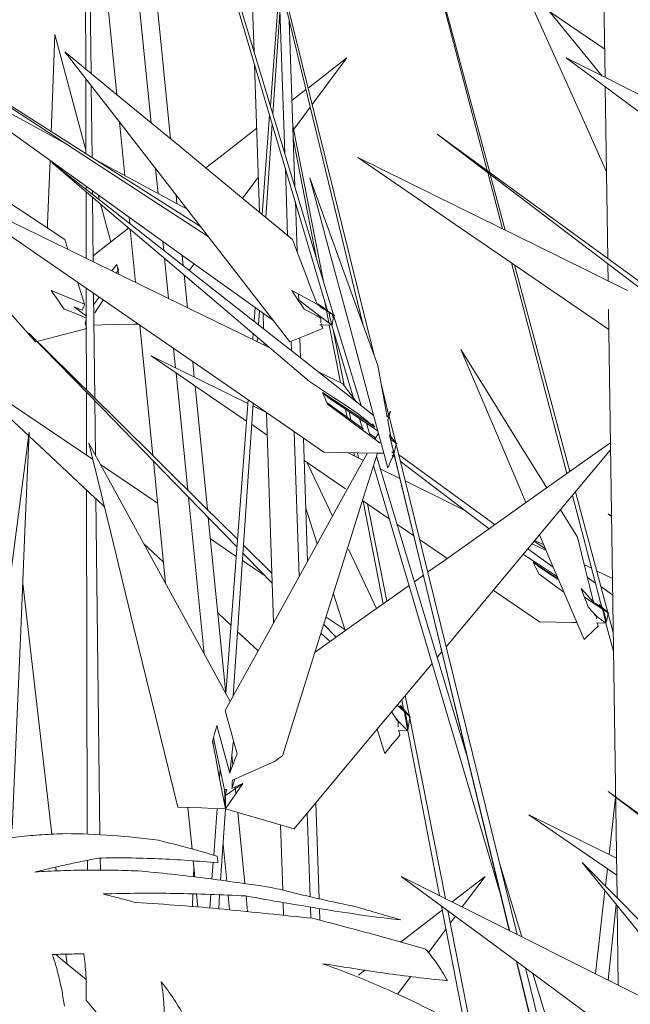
# Model space of a CAD drawing. Header units: millimetres. Extents: x -18075 to 21287, y -2450 to 10088.
# Tile 23 of 47: x -3971 to -3797, y 4900 to 5180. Entities that reach past the tile are written whole.
import ezdxf

# ---------------------------------------------------------------- set-up
doc = ezdxf.new("R2010")
doc.units = ezdxf.units.MM
doc.layers.add('I-FURN', color=30, linetype='Continuous', lineweight=18)

# ---------------------------------------------------------------- blocks, each defined once
blk = doc.blocks.new('Furniture_Interior-Artwork-Decoration_Gotessons_Bambu - Default-470366-East')
at = {"layer": 'I-FURN'}
for p, q in [((-3804.51, 5163.75), (-3806.33, 5289.18)), ((-3952.72, 5251.39), (-3943.5, 5158.89)), ((-3952.33, 5166.18), (-3952.49, 5249.08)), ((-3933.75, 5150.85), (-3943.13, 5244.81)), ((-3927.02, 5244.23), (-3883.49, 5097.29)), ((-3881.79, 5096.17), (-3926.54, 5244.22)), ((-3951.73, 5241.46), (-3950.84, 5164.95)), ((-3909.8, 5243.68), (-3873.5, 5093.52)), ((-3870.29, 5084.66), (-3909.6, 5243.78)), ((-3928.22, 5146.28), (-3937.67, 5241.07)), ((-3904.4, 5170.98), (-3906.4, 5229.61)), ((-3853.28, 5195.28), (-3838.06, 5137.25)), ((-3837.36, 5136.74), (-3853.1, 5195.47)), ((-3897.11, 5191.19), (-3899.79, 5155.73)), ((-3896.65, 5189.27), (-3899.09, 5153.41)), ((-3897.06, 5183.17), (-3895.67, 5142.09)), ((-3892.83, 5132.69), (-3894.44, 5180.12)), ((-3878.07, 5169.32), (-3889.08, 5160.73)), ((-3887.92, 5156.03), (-3878.07, 5169.32)), ((-3902.85, 5125.35), (-3904.28, 5167.48)), ((-3952.28, 5142.04), (-3952.32, 5163.41)), ((-3950.8, 5161.44), (-3950.56, 5140.94)), ((-3889.65, 5160.29), (-3893.66, 5157.16)), ((-3803.76, 5112.15), (-3804.47, 5161.1)), ((-3900, 5153.01), (-3902.14, 5124.76)), ((-3942.71, 5151.01), (-3941.2, 5135.85)), ((-3899.28, 5150.59), (-3901.1, 5123.9)), ((-3884.64, 5105.61), (-3893.42, 5150.08)), ((-3893.29, 5146.41), (-3886.77, 5112.64)), ((-3931.75, 5130.74), (-3932.45, 5137.78)), ((-3895.53, 5137.92), (-3894.88, 5118.77)), ((-3837.91, 5136.68), (-3833.7, 5120.62)), ((-3832.94, 5120.25), (-3837.2, 5136.14)), ((-3952.26, 5131.87), (-3952.27, 5132.8)), ((-3952.22, 5112.24), (-3952.26, 5131.25)), ((-3950.45, 5131.5), (-3950.44, 5130.43)), ((-3950.43, 5129.69), (-3950.21, 5111.26)), ((-3948.54, 5129.27), (-3948.83, 5130.33)), ((-3926.38, 5127.83), (-3926.62, 5130.26)), ((-3945.21, 5116.92), (-3948.13, 5127.74)), ((-3892.2, 5114.23), (-3892.68, 5128.41)), ((-3940.02, 5124.01), (-3939.83, 5122.09)), ((-3940.1, 5120.91), (-3950.15, 5113.07)), ((-3939.67, 5120.55), (-3938.16, 5105.38)), ((-3958.32, 5117.62), (-3957.45, 5114.8)), ((-3930.12, 5114.47), (-3930.39, 5117.09)), ((-3950.15, 5113.07), (-3950.22, 5112.33)), ((-3924.61, 5110.13), (-3924.91, 5113.16)), ((-3944.94, 5108.69), (-3943.49, 5110.53)), ((-3928.76, 5100.79), (-3929.9, 5112.25)), ((-3922.92, 5108.8), (-3921.5, 5110.71)), ((-3831.17, 5110.97), (-3815.42, 5050.93)), ((-3814.54, 5051.56), (-3830.3, 5110.38)), ((-3803.67, 5105.8), (-3803.74, 5110.71)), ((-3943.67, 5108.07), (-3943.06, 5108.93)), ((-3923.42, 5098.18), (-3924.35, 5107.53)), ((-3966.65, 5088.48), (-3980.04, 5103.64)), ((-3952.67, 5099.18), (-3962.21, 5103.07)), ((-3952.19, 5096.17), (-3952.21, 5103.73)), ((-3950.11, 5102.28), (-3949.76, 5072.41)), ((-3886.47, 5099.18), (-3893.67, 5103.07)), ((-3891.73, 5100.38), (-3891.79, 5102.05)), ((-3947.44, 5100.22), (-3949.72, 5096.71)), ((-3904.14, 5098.24), (-3904.44, 5094.28)), ((-3883.49, 5097.35), (-3886.27, 5099.27)), ((-3884.39, 5100.32), (-3883.14, 5093.85)), ((-3952.15, 5074.78), (-3952.19, 5095.8)), ((-3902.91, 5097.36), (-3903.18, 5093.29)), ((-3901.72, 5092.14), (-3901.88, 5096.62)), ((-3881.8, 5096.18), (-3883.49, 5097.29)), ((-3882.31, 5096.52), (-3881.86, 5095.01)), ((-3873.98, 5070.33), (-3881.68, 5095.8)), ((-3801.12, 4930.12), (-3803.55, 5097.78)), ((-3936.94, 5093.2), (-3933.24, 5056.07)), ((-3882.28, 5093.2), (-3885.68, 5093.28)), ((-3883.01, 5093.22), (-3879.86, 5076.91)), ((-3882.28, 5093.2), (-3876.14, 5072.47)), ((-3904.7, 5090.83), (-3904.83, 5089.1)), ((-3878.82, 5076.14), (-3882.03, 5092.38)), ((-3903.42, 5089.74), (-3903.51, 5088.46)), ((-3901.57, 5087.51), (-3901.59, 5088.18)), ((-3893.85, 5088.63), (-3893.76, 5085.81)), ((-3891.17, 5083.84), (-3891.36, 5089.64)), ((-3906.59, 5065.91), (-3933.7, 5084.5)), ((-3933.7, 5084.5), (-3906.21, 5070.93)), ((-3926.8, 5081.09), (-3927.34, 5086.57)), ((-3921.45, 5078.45), (-3921.89, 5082.81)), ((-3923.32, 5046.25), (-3926.65, 5079.66)), ((-3886.27, 5080.04), (-3879.12, 5076.55)), ((-3917.68, 5040.68), (-3921.2, 5075.93)), ((-3866.12, 5067.75), (-3868.28, 5076.49)), ((-3952.12, 5056.19), (-3952.15, 5074.13)), ((-3870.06, 5064.15), (-3884.92, 5074.01)), ((-3949.75, 5071.66), (-3949.57, 5056.05)), ((-3906.13, 5071.93), (-3912.45, 4988.29)), ((-3904.7, 5070.95), (-3910.37, 4987.63)), ((-3904.75, 5070.21), (-3900.92, 5068.32)), ((-3883.74, 5071.23), (-3873.35, 5063.66)), ((-3898.88, 5008.43), (-3900.92, 5068.33)), ((-3878.39, 5069.29), (-3877.95, 5067.01)), ((-3876.87, 5066.22), (-3877.35, 5068.65)), ((-3870.68, 5067.74), (-3870.44, 5067.44)), ((-3866.53, 5067.01), (-3865.57, 5068.73)), ((-3865.57, 5068.73), (-3866.35, 5066.27)), ((-3900.7, 5061.87), (-3905.11, 5064.9)), ((-3874.39, 5066.58), (-3873.4, 5063.21)), ((-3871.37, 5061.71), (-3872.45, 5065.26)), ((-3870.75, 5065.1), (-3870.06, 5064.15)), ((-3865.38, 5060.93), (-3866.34, 5066.12)), ((-3864.12, 5059.65), (-3866.01, 5067.33)), ((-3892.98, 5062.85), (-3891.58, 5021.66)), ((-3871.57, 5062.36), (-3869.8, 5061.07)), ((-3870.01, 5060.7), (-3869.03, 5062.47)), ((-3865.89, 5061.94), (-3865.38, 5060.93)), ((-3865.87, 5061.94), (-3865.59, 5060.78)), ((-3889.2, 5025.96), (-3890.39, 5061.07)), ((-3865.63, 5060.78), (-3831.83, 4920.82)), ((-3864.14, 5059.66), (-3865.59, 5060.78)), ((-3865.59, 5060.78), (-3865.56, 5060.62)), ((-3864.06, 5059.61), (-3864.14, 5059.66)), ((-3829.54, 4919.67), (-3864.03, 5059.29)), ((-3875.99, 5056.89), (-3875.81, 5055.92)), ((-3874.73, 5055.39), (-3875.02, 5056.87)), ((-3865.24, 5057.16), (-3864.6, 5056.68)), ((-3864.38, 5055.64), (-3865.11, 5056.2)), ((-3864.6, 5056.68), (-3831.75, 4920.78)), ((-3933.09, 5054.52), (-3929.6, 5019.6)), ((-3878.45, 5046.62), (-3890.18, 5054.65)), ((-3843.93, 4970.93), (-3869.6, 5055.86)), ((-3870.43, 5053.21), (-3834.54, 4932.04)), ((-3868.54, 5052.34), (-3862.91, 5049.56)), ((-3951.9, 4948.27), (-3952.1, 5046.27)), ((-3803.76, 5011.34), (-3812.97, 5045.71)), ((-3949.43, 5044.03), (-3948.31, 4948.08)), ((-3947.09, 5041.57), (-3949.42, 5043.76)), ((-3918.67, 4999.64), (-3923.12, 5044.27)), ((-3865.94, 5038.04), (-3873.55, 5043.26)), ((-3873.33, 5043.1), (-3867.68, 5013.86)), ((-3866.67, 5014.57), (-3872.14, 5042.29)), ((-3813.79, 5044.73), (-3805.33, 5012.47)), ((-3886.44, 5030.96), (-3889.72, 5041.12)), ((-3817.2, 5040.64), (-3812.33, 5032.8)), ((-3802.7, 5038.75), (-3803.65, 5039.47)), ((-3803.65, 5039.47), (-3802.7, 5038.78)), ((-3912.46, 4988.3), (-3917.46, 5038.44)), ((-3858.98, 5033.26), (-3863.77, 5036.55)), ((-3916.85, 5032.34), (-3909.5, 5027.37)), ((-3825.27, 5030.98), (-3821.24, 5028.99)), ((-3821.47, 5029.53), (-3824.66, 5031.72)), ((-3824.48, 5031.93), (-3821.96, 5030.68)), ((-3907.46, 5030.56), (-3899.36, 5022.55)), ((-3877.59, 5029.38), (-3869.58, 5012.51)), ((-3826.49, 5029.52), (-3819.25, 5024.25)), ((-3817.84, 5020.97), (-3824.99, 5025.7)), ((-3810.4, 5024.98), (-3808.33, 5023.96)), ((-3806.96, 5023.28), (-3802.44, 5021.05)), ((-3858.81, 5020.15), (-3856.25, 5021.97)), ((-3807.24, 5019.77), (-3809.5, 5021.33)), ((-3961.96, 4948.21), (-3970.27, 5019.65)), ((-3823.2, 5008.74), (-3836.33, 5017.73)), ((-3807.78, 5014.35), (-3811.32, 5018.24)), ((-3802.37, 5016.44), (-3805.75, 5018.75)), ((-3878.46, 5006.21), (-3881.85, 5016.74)), ((-3803.78, 5011.35), (-3805.33, 5012.47)), ((-3805.02, 5012.24), (-3804.14, 5008.9)), ((-3910.99, 5007.71), (-3914.75, 5011.24)), ((-3883.94, 5010.08), (-3878.53, 5006.41)), ((-3807.59, 5010.82), (-3804.26, 5008.37)), ((-3802.25, 5005.68), (-3803.67, 5010.98)), ((-3884.61, 5007.95), (-3881.02, 5004.4)), ((-3804.26, 5008.37), (-3806.99, 5008.43)), ((-3804.26, 5008.37), (-3802.14, 5000.3)), ((-3882.8, 5003.13), (-3885.38, 5005.47)), ((-3850.99, 5000.18), (-3852.3, 4998.61)), ((-3862.39, 4986.51), (-3861.77, 4983.29)), ((-3860.2, 4981.75), (-3861.38, 4987.73)), ((-3861.65, 4983.07), (-3863.7, 4984.95)), ((-3860.22, 4981.77), (-3861.77, 4983.29)), ((-3864.08, 4981.09), (-3860.69, 4977.69)), ((-3861.42, 4982.95), (-3860.57, 4978.58)), ((-3849.97, 4929.92), (-3860.1, 4981.25)), ((-3911.36, 4965.66), (-3915.05, 4979.15)), ((-3867.18, 4971.24), (-3869.4, 4978.12)), ((-3860.69, 4977.69), (-3863.46, 4977.76)), ((-3860.69, 4977.69), (-3851.62, 4930.75)), ((-3916.07, 4973.55), (-3916.21, 4974.93)), ((-3910.44, 4968.08), (-3910.73, 4970.96)), ((-3914.09, 4966.66), (-3914.27, 4964.26)), ((-3910.74, 4961.26), (-3909.89, 4963.95)), ((-3912.18, 4961.05), (-3912.86, 4960.83)), ((-3912.56, 4959.53), (-3912.18, 4961.05)), ((-3912.52, 4959.52), (-3912.42, 4960.97)), ((-3907.64, 4962.64), (-3910.74, 4961.26)), ((-3909.61, 4959.76), (-3909.8, 4961.68)), ((-3912.67, 4957.35), (-3912.55, 4959.01)), ((-3912.55, 4959.45), (-3912.56, 4959.53)), ((-3803.38, 4942.46), (-3801.54, 4958.69)), ((-3923.24, 4955.84), (-3922.06, 4943.99)), ((-3914.93, 4955.54), (-3915.93, 4942.29)), ((-3912.56, 4955.45), (-3913.95, 4935.11)), ((-3885.94, 4929.85), (-3886.86, 4957.2)), ((-3907.06, 4934.17), (-3909.08, 4954.44)), ((-3889.29, 4954.3), (-3888.48, 4930.43)), ((-3801.21, 4936.59), (-3826.21, 4953.73)), ((-3826.21, 4953.73), (-3801.29, 4941.42)), ((-3896.29, 4932.3), (-3896.93, 4950.91)), ((-3912.21, 4934.88), (-3913.25, 4945.33)), ((-3948.23, 4941.42), (-3948.19, 4938)), ((-3960.75, 4937.78), (-3960.87, 4938.87)), ((-3951.88, 4938.02), (-3951.89, 4940.8)), ((-3921.73, 4940.71), (-3921.27, 4936.06)), ((-3921.65, 4936.11), (-3921.54, 4938.81)), ((-3916.09, 4940.18), (-3916.45, 4935.45)), ((-3828.24, 4919.01), (-3834.5, 4939.73)), ((-3804.4, 4933.44), (-3803.84, 4938.39)), ((-3838.69, 4936.23), (-3848.02, 4928.95)), ((-3845.15, 4927.51), (-3838.69, 4936.23)), ((-3921.97, 4927.63), (-3921.83, 4931.23)), ((-3920.79, 4931.2), (-3920.42, 4927.49)), ((-3916.78, 4931.09), (-3917.07, 4927.2)), ((-3914.23, 4930.97), (-3914.5, 4926.98)), ((-3911.39, 4926.69), (-3911.81, 4930.86)), ((-3906.26, 4926.17), (-3906.71, 4930.68)), ((-3807.23, 4908.46), (-3804.54, 4932.18)), ((-3896.05, 4925.14), (-3896.17, 4928.79)), ((-3888.38, 4927.48), (-3888.27, 4924.35)), ((-3851.04, 4927.75), (-3844.32, 4892.96)), ((-3801.33, 4928.23), (-3803.59, 4906.64)), ((-3800.76, 4905.22), (-3801.09, 4927.93)), ((-3885.73, 4923.76), (-3885.84, 4927.06)), ((-3842.47, 4891.97), (-3849.28, 4926.45)), ((-3848.58, 4922.88), (-3847.12, 4924.86)), ((-3957.67, 4911.34), (-3957.99, 4914.06)), ((-3829.7, 4912), (-3813.22, 4843.78)), ((-3829.61, 4911.93), (-3809.62, 4829.19)), ((-3872.93, 4909.5), (-3874.73, 4908.1)), ((-3863.57, 4902.64), (-3859.84, 4907.69)), ((-3810.21, 4841.38), (-3827.19, 4910.15)), ((-3815.81, 4877.9), (-3825.09, 4908.59))]:
    blk.add_line(p, q, dxfattribs=at)
at = {"layer": 'I-FURN', "flags": 128}
for points in [[(-3804.62, 5171.83), (-3819.64, 5182.12), (-3847.27, 5201.07), (-3855.71, 5206.86)], [(-3826.53, 5186.85), (-3820.43, 5173.25), (-3811.16, 5152.6), (-3804.12, 5136.89)], [(-3805.34, 5164.17), (-3807.8, 5167.17), (-3818.74, 5180.53), (-3820.57, 5182.76)], [(-3919.65, 5121.28), (-3932.21, 5129.27), (-3956.71, 5144.85), (-3981.2, 5160.43), (-4005.7, 5176.02)], [(-4005.7, 5176.02), (-3978.2, 5158.08), (-3950.7, 5140.14), (-3923.21, 5122.2), (-3917.46, 5118.45)], [(-3961.16, 5176.02), (-3961.84, 5158.08), (-3962.21, 5148.24)], [(-3952.29, 5143.14), (-3952.75, 5144.85), (-3956.95, 5160.43), (-3961.16, 5176.02)], [(-3898.84, 5094.44), (-3924, 5112.5), (-3950.38, 5131.44), (-3976.75, 5150.38), (-4003.13, 5169.32)], [(-4003.13, 5169.32), (-3977.11, 5155.26), (-3958.27, 5145.08)], [(-3894.22, 5088.48), (-3910.24, 5109.13), (-3926.25, 5129.79), (-3942.26, 5150.44), (-3958.28, 5171.09)], [(-3958.28, 5171.09), (-3942.08, 5157.72), (-3925.88, 5144.36), (-3909.69, 5130.99), (-3893.49, 5117.62)], [(-3712.99, 5093.56), (-3738.65, 5112.5), (-3764.3, 5131.44), (-3789.96, 5150.38), (-3815.61, 5169.32)], [(-3815.61, 5169.32), (-3787.6, 5155.26), (-3759.59, 5141.2), (-3731.58, 5127.13), (-3718.27, 5120.45)], [(-3893.19, 5148.92), (-3892.11, 5150.38), (-3888.45, 5155.32)], [(-3903.67, 5149.35), (-3914.11, 5141.2), (-3918.19, 5138.01)], [(-3770.33, 5085.31), (-3790.83, 5100.89), (-3811.33, 5116.48), (-3831.83, 5132.06), (-3852.33, 5147.64)], [(-3852.33, 5147.64), (-3827.7, 5129.7), (-3803.08, 5111.76), (-3778.45, 5093.82), (-3757.28, 5078.4)], [(-3950.21, 5140.72), (-3925.08, 5127.13), (-3923.55, 5126.31)], [(-3803.47, 5091.98), (-3819.64, 5103.07), (-3847.27, 5122.01), (-3874.89, 5140.95)], [(-3874.89, 5140.95), (-3846.39, 5126.89), (-3817.9, 5112.82), (-3798.16, 5103.08)], [(-3962.51, 5140.14), (-3963.19, 5122.2), (-3963.24, 5120.86)], [(-3888.63, 5077.17), (-3906.97, 5092.75), (-3925.3, 5108.33), (-3943.64, 5123.92), (-3961.97, 5139.5)], [(-3961.97, 5139.5), (-3939.15, 5121.56), (-3916.33, 5103.62), (-3893.51, 5085.68), (-3870.68, 5067.74)], [(-3907.7, 5129.35), (-3906.14, 5131.44), (-3903.2, 5135.42)], [(-3869.22, 5081.68), (-3874.06, 5095.05), (-3878.9, 5108.41), (-3883.74, 5121.78), (-3888.58, 5135.15)], [(-3888.58, 5135.15), (-3883.02, 5114.49), (-3877.47, 5093.84), (-3871.91, 5073.19), (-3866.36, 5052.54)], [(-3884.56, 5057.05), (-3912.01, 5075.99), (-3939.45, 5094.93), (-3966.9, 5113.87), (-3994.35, 5132.81)], [(-3994.35, 5132.81), (-3965.54, 5118.74), (-3936.74, 5104.68), (-3907.93, 5090.62), (-3899.76, 5086.63)], [(-3983.6, 5134.25), (-3978.65, 5130.99), (-3958.32, 5117.62)], [(-3893.49, 5117.62), (-3891.74, 5113.01), (-3889.98, 5108.4), (-3888.23, 5103.79), (-3886.47, 5099.18)], [(-3943.49, 5110.53), (-3943.33, 5109.71), (-3943.18, 5108.88), (-3943.03, 5108.06)], [(-3943.06, 5108.93), (-3943.16, 5109.33), (-3943.27, 5109.73), (-3943.38, 5110.13), (-3943.49, 5110.53)], [(-3954.56, 5105.35), (-3954.08, 5103.79), (-3952.67, 5099.18)], [(-3962.21, 5103.07), (-3961.27, 5101.75), (-3960.33, 5100.44), (-3959.39, 5099.13), (-3958.45, 5097.81)], [(-3950.06, 5099.08), (-3949.35, 5100.08), (-3948.55, 5101.21)], [(-3893.67, 5103.07), (-3892.8, 5101.75), (-3891.93, 5100.44), (-3891.06, 5099.13), (-3890.19, 5097.81)], [(-3953.31, 5097.45), (-3953.92, 5097.7), (-3954.54, 5097.95), (-3955.16, 5098.2), (-3955.77, 5098.45)], [(-3955.77, 5098.45), (-3954.9, 5097.83), (-3954.03, 5097.2), (-3953.16, 5096.58), (-3952.28, 5095.96)], [(-3952.67, 5099.18), (-3952.83, 5098.75), (-3952.99, 5098.31), (-3953.15, 5097.88), (-3953.31, 5097.45)], [(-3891.51, 5100.22), (-3886.9, 5096.71), (-3882.28, 5093.2)], [(-3886.47, 5099.18), (-3885.83, 5098.75), (-3885.18, 5098.31), (-3884.54, 5097.88), (-3883.9, 5097.45)], [(-3883.9, 5097.45), (-3884.36, 5097.7), (-3884.83, 5097.95), (-3885.29, 5098.2), (-3885.75, 5098.45)], [(-3885.75, 5098.45), (-3884.68, 5097.83), (-3883.61, 5097.2), (-3882.54, 5096.58), (-3881.47, 5095.96)], [(-3958.45, 5097.81), (-3956.86, 5097.17), (-3955.27, 5096.52), (-3953.68, 5095.87), (-3952.14, 5095.24)], [(-3952.28, 5095.96), (-3952.25, 5096.01), (-3952.22, 5096.07), (-3952.19, 5096.12), (-3952.16, 5096.18)], [(-3952.16, 5096.18), (-3952.17, 5096.09), (-3952.17, 5095.99), (-3952.18, 5095.9), (-3952.19, 5095.8)], [(-3890.19, 5097.81), (-3889, 5097.17), (-3887.8, 5096.52), (-3886.6, 5095.87), (-3885.41, 5095.22)], [(-3882.28, 5093.2), (-3882.5, 5094.18), (-3882.73, 5095.16), (-3882.95, 5096.15), (-3883.16, 5097.07)], [(-3881.68, 5095.8), (-3881.83, 5095.15), (-3881.98, 5094.5), (-3882.13, 5093.85), (-3882.28, 5093.2)], [(-3881.47, 5095.96), (-3881.55, 5096.01), (-3881.63, 5096.07), (-3881.72, 5096.12), (-3881.8, 5096.18)], [(-3881.8, 5096.18), (-3881.77, 5096.09), (-3881.74, 5095.99), (-3881.71, 5095.9), (-3881.68, 5095.8)], [(-3952.2, 5094.82), (-3952.31, 5094.42), (-3952.42, 5094.02), (-3952.52, 5093.61)], [(-3952.52, 5093.61), (-3952.39, 5093.28), (-3952.26, 5092.95), (-3952.13, 5092.61)], [(-3950, 5093.24), (-3947.56, 5093.29), (-3943.11, 5093.38), (-3938.66, 5093.47), (-3937.38, 5093.5)], [(-3885.41, 5095.22), (-3885.41, 5094.82), (-3885.42, 5094.42), (-3885.42, 5094.02)], [(-3885.42, 5093.61), (-3885.28, 5093.28), (-3885.13, 5092.95), (-3884.99, 5092.61), (-3884.84, 5092.28)], [(-3909.3, 5030.04), (-3927.08, 5048.34), (-3947.8, 5069.65), (-3968.51, 5090.97)], [(-3968.51, 5090.97), (-3943.71, 5066.43), (-3918.91, 5041.89), (-3909.13, 5032.22)], [(-3952.07, 5092.26), (-3955.67, 5091.33), (-3959.33, 5090.38), (-3962.99, 5089.43), (-3966.65, 5088.48)], [(-3884.84, 5092.28), (-3887.19, 5091.33), (-3889.53, 5090.38), (-3891.88, 5089.43), (-3894.22, 5088.48)], [(-3827.05, 5042.68), (-3828.02, 5044.96), (-3836.79, 5065.61), (-3845.56, 5086.26)], [(-3845.56, 5086.26), (-3837.25, 5072.9), (-3828.94, 5059.53), (-3821.09, 5046.9)], [(-3866.51, 5067.03), (-3867.3, 5071.31), (-3868.26, 5076.49), (-3869.22, 5081.68)], [(-3875.04, 5068.14), (-3878.44, 5070.4), (-3881.83, 5072.66), (-3885.23, 5074.91), (-3888.63, 5077.17)], [(-3879.12, 5076.55), (-3876.86, 5073.45), (-3875.39, 5071.44)], [(-3884.92, 5074.01), (-3884.57, 5073.19), (-3884.22, 5072.37), (-3883.87, 5071.55), (-3883.52, 5070.72)], [(-3883.04, 5072.42), (-3883.51, 5072.82), (-3883.98, 5073.22), (-3884.45, 5073.61)], [(-3976.44, 5072.64), (-3961.55, 5062.58), (-3950.38, 5055.02)], [(-3883.52, 5070.72), (-3878.79, 5067.21), (-3874.06, 5063.7), (-3869.33, 5060.19), (-3868.54, 5059.61)], [(-3869.19, 5063.06), (-3869.93, 5063.57), (-3874.3, 5066.52), (-3878.67, 5069.47), (-3883.04, 5072.42)], [(-3949.66, 5043.98), (-3962.37, 5055.91), (-3975.97, 5068.66)], [(-3870.06, 5064.15), (-3871.3, 5065.15), (-3872.55, 5066.15), (-3873.79, 5067.15), (-3875.04, 5068.14)], [(-3978.04, 4989.64), (-3975.64, 5007.92), (-3973.24, 5026.2), (-3970.84, 5044.49), (-3968.43, 5062.77)], [(-3968.43, 5062.77), (-3969.64, 5034.52), (-3970.84, 5006.28), (-3972.05, 4978.03), (-3973.25, 4949.79)], [(-3864.6, 5056.68), (-3864.92, 5058), (-3865.24, 5059.31), (-3865.56, 5060.62), (-3865.89, 5061.94)], [(-3865.89, 5061.94), (-3865.37, 5061.31), (-3864.85, 5060.69), (-3864.34, 5060.06), (-3863.82, 5059.44)], [(-3926.13, 4955.95), (-3932.47, 4981.86), (-3938.81, 5007.76), (-3945.15, 5033.67), (-3951.5, 5059.57)], [(-3951.5, 5059.57), (-3940.96, 5040.34), (-3930.42, 5021.1), (-3919.89, 5001.86), (-3911.24, 4986.07)], [(-3864.6, 5056.68), (-3864.84, 5057.67), (-3865.08, 5058.65), (-3865.32, 5059.63), (-3865.56, 5060.62)], [(-3864.03, 5059.29), (-3864.17, 5058.64), (-3864.31, 5057.99), (-3864.46, 5057.33), (-3864.6, 5056.68)], [(-3864.14, 5059.66), (-3864.11, 5059.57), (-3864.09, 5059.48), (-3864.06, 5059.38), (-3864.03, 5059.29)], [(-3863.82, 5059.44), (-3863.9, 5059.5), (-3863.98, 5059.55), (-3864.06, 5059.61)], [(-3855.02, 5022.84), (-3850.27, 5026.2), (-3824.5, 5044.49), (-3803.19, 5059.61)], [(-3912.67, 4983.47), (-3900.9, 5004.78), (-3889.12, 5026.1), (-3877.35, 5047.41), (-3872.15, 5056.82)], [(-3869.32, 5056.77), (-3873.26, 5044.19), (-3880.94, 5019.65), (-3888.63, 4995.11), (-3896.31, 4970.58)], [(-3867.48, 5056.73), (-3869.59, 5056.77), (-3874.58, 5056.86), (-3879.57, 5056.96), (-3884.56, 5057.05)], [(-3877.83, 5056.92), (-3876.71, 5056.37), (-3873.32, 5054.7)], [(-3866.36, 5052.54), (-3865.92, 5053.58), (-3865.48, 5054.61), (-3865.04, 5055.65), (-3864.6, 5056.68)], [(-3863.3, 5056.34), (-3861.89, 5055.31), (-3837.26, 5037.37), (-3835.92, 5036.39)], [(-3802.97, 5057.69), (-3822.31, 5034.52), (-3845.89, 5006.28), (-3849.78, 5001.62)], [(-3948.19, 5053.54), (-3933.11, 5043.34), (-3931.89, 5042.51)], [(-3889.3, 5054.05), (-3886.27, 5047.66), (-3882.08, 5038.84)], [(-3837.54, 5035.24), (-3849.64, 5044.44), (-3862.84, 5054.47)], [(-3861.45, 5048.84), (-3848.21, 5042.31), (-3844.28, 5040.37)], [(-3930.22, 5025.75), (-3934.75, 5030), (-3935.88, 5031.06)], [(-3849.49, 5026.76), (-3850.83, 5027.68), (-3857.32, 5032.13)], [(-3810.48, 5003.66), (-3819.25, 5024.31), (-3823.16, 5033.51)], [(-3812.33, 5032.8), (-3811.19, 5028.19), (-3810.05, 5023.57), (-3808.92, 5018.96), (-3807.78, 5014.35)], [(-3899.26, 5019.72), (-3906.36, 5027.02), (-3907.62, 5028.31)], [(-3907.76, 5026.19), (-3904.67, 5024.1), (-3901.31, 5021.83)], [(-3818.08, 5021.55), (-3818.9, 5022.09), (-3822.32, 5024.35), (-3825.73, 5026.6), (-3827.79, 5027.96)], [(-3824.99, 5025.7), (-3824.59, 5024.88), (-3824.19, 5024.06), (-3823.79, 5023.24), (-3823.39, 5022.41)], [(-3822.89, 5024.11), (-3823.42, 5024.51), (-3823.94, 5024.91), (-3824.47, 5025.3)], [(-3817.69, 5020.64), (-3818.47, 5021.16), (-3822.89, 5024.11)], [(-3823.39, 5022.41), (-3818.61, 5018.9), (-3816.21, 5017.15)], [(-3887.06, 5000.11), (-3876.05, 5007.92), (-3860.32, 5019.08)], [(-3811.32, 5018.24), (-3810.83, 5016.93), (-3810.34, 5015.62), (-3809.85, 5014.3), (-3809.36, 5012.99)], [(-3805.22, 5012.31), (-3809.64, 5015.26), (-3810.4, 5015.77)], [(-3807.78, 5014.35), (-3807.16, 5013.92), (-3806.54, 5013.49), (-3805.92, 5013.06), (-3805.3, 5012.62)], [(-3809.36, 5012.99), (-3808.77, 5012.34), (-3808.18, 5011.69), (-3807.6, 5011.05), (-3807.01, 5010.4)], [(-3805.3, 5012.62), (-3805.53, 5012.87), (-3805.76, 5013.13), (-3805.99, 5013.38), (-3806.22, 5013.63)], [(-3806.22, 5013.63), (-3805.53, 5013), (-3804.84, 5012.38), (-3804.14, 5011.75)], [(-3804.26, 5008.37), (-3804.5, 5009.36), (-3804.74, 5010.34), (-3804.98, 5011.32), (-3805.22, 5012.31)], [(-3803.45, 5011.13), (-3803.54, 5011.19), (-3803.62, 5011.24), (-3803.7, 5011.3), (-3803.78, 5011.35)], [(-3803.78, 5011.35), (-3803.75, 5011.26), (-3803.72, 5011.17), (-3803.7, 5011.07), (-3803.67, 5010.98)], [(-3812.55, 5008.53), (-3813.73, 5008.55), (-3818.47, 5008.65), (-3823.2, 5008.74)], [(-3807.01, 5010.4), (-3806.98, 5010), (-3806.95, 5009.59)], [(-3803.67, 5010.98), (-3803.81, 5010.33), (-3803.96, 5009.68), (-3804.11, 5009.02), (-3804.26, 5008.37)], [(-3806.53, 5007.45), (-3807.52, 5006.5), (-3808.51, 5005.56), (-3809.5, 5004.61), (-3810.48, 5003.66)], [(-3806.8, 5008.45), (-3806.71, 5008.12), (-3806.62, 5007.79), (-3806.53, 5007.45)], [(-3903.27, 5000.48), (-3907.13, 5004.09), (-3908.82, 5005.68)], [(-3853.74, 4996.87), (-3869.47, 4978.03), (-3893.05, 4949.79)], [(-3909.29, 4971.13), (-3910.13, 4974.21), (-3910.98, 4977.3), (-3911.83, 4980.38), (-3912.67, 4983.47)], [(-3863.01, 4984.69), (-3862.39, 4984.1), (-3861.76, 4983.5)], [(-3861.76, 4983.5), (-3862, 4983.85), (-3862.24, 4984.19), (-3862.48, 4984.53), (-3862.72, 4984.88)], [(-3862.72, 4984.88), (-3862.01, 4984.02), (-3861.3, 4983.17), (-3860.59, 4982.32), (-3859.88, 4981.46)], [(-3865.27, 4983.06), (-3864.7, 4982.23), (-3864.08, 4981.35), (-3863.46, 4980.46)], [(-3863.46, 4980.46), (-3863.44, 4979.91), (-3863.41, 4979.36), (-3863.38, 4978.81)], [(-3860.69, 4977.69), (-3860.93, 4979.03), (-3861.17, 4980.38), (-3861.41, 4981.72), (-3861.65, 4983.07)], [(-3860.1, 4981.25), (-3860.24, 4980.36), (-3860.39, 4979.47), (-3860.54, 4978.58), (-3860.69, 4977.69)], [(-3859.88, 4981.46), (-3859.97, 4981.54), (-3860.05, 4981.61), (-3860.13, 4981.69), (-3860.22, 4981.77)], [(-3860.22, 4981.77), (-3860.19, 4981.64), (-3860.16, 4981.51), (-3860.13, 4981.38), (-3860.1, 4981.25)], [(-3915.05, 4979.15), (-3915.36, 4978.03), (-3915.67, 4976.9), (-3915.98, 4975.78), (-3916.28, 4974.66)], [(-3863.26, 4977.8), (-3863.17, 4977.34), (-3863.07, 4976.89), (-3862.98, 4976.43)], [(-3912.86, 4960.83), (-3913.71, 4964.87), (-3914.56, 4968.9), (-3915.41, 4972.94), (-3916.01, 4975.78)], [(-3862.98, 4976.43), (-3864.03, 4975.13), (-3865.08, 4973.84), (-3866.13, 4972.54), (-3867.18, 4971.24)], [(-3916.28, 4974.66), (-3915.35, 4969.85), (-3914.42, 4965.05), (-3913.49, 4960.25), (-3912.56, 4955.45)], [(-3910.28, 4974.75), (-3910.35, 4974.14), (-3910.86, 4969.9), (-3911.36, 4965.66)], [(-3911.36, 4965.66), (-3910.84, 4967.03), (-3910.32, 4968.39), (-3909.81, 4969.76), (-3909.29, 4971.13)], [(-3896.31, 4970.58), (-3896.89, 4970.17), (-3897.47, 4969.76), (-3898.05, 4969.36), (-3898.63, 4968.95)], [(-3898.63, 4968.95), (-3901.63, 4967.62), (-3904.62, 4966.29), (-3907.61, 4964.96), (-3910.61, 4963.63)], [(-3910.61, 4963.63), (-3910.64, 4963.04), (-3910.67, 4962.45), (-3910.7, 4961.86), (-3910.74, 4961.26)], [(-3912.56, 4955.45), (-3912.64, 4956.8), (-3912.71, 4958.14), (-3912.79, 4959.49), (-3912.86, 4960.83)], [(-3912.56, 4955.45), (-3911.33, 4957.25), (-3910.1, 4959.04), (-3908.87, 4960.84), (-3907.64, 4962.64)], [(-3907.64, 4962.64), (-3908.86, 4961.78), (-3910.08, 4960.93), (-3911.3, 4960.08), (-3912.52, 4959.22)], [(-3912.56, 4959.53), (-3912.56, 4959.4), (-3912.56, 4959.27), (-3912.55, 4959.14), (-3912.55, 4959.01)], [(-3912.55, 4959.01), (-3912.56, 4958.12), (-3912.56, 4957.23), (-3912.56, 4956.34), (-3912.56, 4955.45)], [(-3912.52, 4959.22), (-3912.53, 4959.3), (-3912.54, 4959.38)], [(-3743.77, 4914.9), (-3762.65, 4929.25), (-3783.15, 4944.83), (-3803.65, 4960.42)], [(-3803.65, 4960.42), (-3779.02, 4942.48), (-3754.39, 4924.54), (-3734.22, 4909.84)], [(-3912.56, 4955.45), (-3915.95, 4955.57), (-3919.34, 4955.7), (-3922.74, 4955.82), (-3926.13, 4955.95)], [(-3893.05, 4949.79), (-3897.93, 4951.2), (-3902.81, 4952.62), (-3907.69, 4954.03), (-3912.56, 4955.45)], [(-3740.18, 4868.4), (-3757.89, 4886.34), (-3775.61, 4904.28), (-3793.32, 4922.22), (-3811.03, 4940.16)], [(-3811.03, 4940.16), (-3797.84, 4923.93), (-3784.65, 4907.7), (-3771.46, 4891.47), (-3758.26, 4875.23)], [(-3759.9, 4860.46), (-3785.55, 4879.4), (-3811.21, 4898.35), (-3836.86, 4917.29), (-3862.52, 4936.23)], [(-3862.52, 4936.23), (-3834.51, 4922.16), (-3806.5, 4908.1), (-3778.49, 4894.03), (-3770.13, 4889.83)], [(-3850.84, 4926.74), (-3856.71, 4922.16), (-3862.76, 4917.44)], [(-3854.78, 4914.51), (-3852.73, 4917.29), (-3849.78, 4921.26)], [(-3952.27, 4906.88), (-3958.27, 4911.83), (-3960.87, 4913.98)]]:
    blk.add_lwpolyline(points, dxfattribs=at)
blk = doc.blocks.new('Furniture_Interior-Artwork-Decoration_Gotessons_Monstera - Default-470368-East')
at = {"layer": 'I-FURN'}
for points, knots in [([(-3984.81, 4945.44), (-3980.32, 4946.3), (-3973.66, 4947.34), (-3964.73, 4948.13), (-3960.3, 4948.34), (-3958.08, 4948.39)], [0, 0, 0, 0, 0.5, 0.75, 1, 1, 1, 1]), ([(-3937.52, 4937.77), (-3931.14, 4937.25), (-3921.64, 4936.19), (-3909.01, 4934.46), (-3902.7, 4933.55), (-3899.54, 4933.09)], [0, 0, 0, 0, 0.5, 0.75, 1, 1, 1, 1]), ([(-3875.4, 4927.58), (-3873.27, 4926.94), (-3870.05, 4925.99), (-3865.76, 4924.74), (-3863.65, 4924.13), (-3862.61, 4923.82)], [0, 0, 0, 0, 0.5, 0.75, 1, 1, 1, 1]), ([(-3918.8, 4883.44), (-3920.23, 4887.81), (-3922.86, 4894.04), (-3927.22, 4901.35), (-3929.59, 4904.64), (-3930.83, 4906.2)], [0, 0, 0, 0, 0.5, 0.75, 1, 1, 1, 1]), ([(-3930.83, 4906.2), (-3930.63, 4905), (-3930.3, 4902.53), (-3929.9, 4897.25), (-3929.95, 4892.93), (-3930.14, 4889.91)], [0, 0, 0, 0, 0.25, 0.5, 1, 1, 1, 1])]:
    blk.add_open_spline(points, degree=3, knots=knots, dxfattribs=at)
for points in [[(-3958.08, 4948.39), (-3953.66, 4948.39), (-3944.85, 4948.03), (-3936.04, 4947.1), (-3931.61, 4946.53)], [(-3931.61, 4946.53), (-3928.84, 4945.82), (-3923.31, 4944.35), (-3917.72, 4942.79), (-3914.9, 4942)], [(-3948.74, 4941.42), (-3950.22, 4941.14), (-3953.2, 4940.56), (-3957.76, 4939.58), (-3962.35, 4938.54), (-3965.35, 4937.83), (-3966.84, 4937.46)], [(-3914.74, 4940.08), (-3917.56, 4940.32), (-3923.2, 4940.78), (-3931.64, 4941.28), (-3940.31, 4941.53), (-3945.93, 4941.49), (-3948.74, 4941.42)], [(-3914.9, 4942), (-3914.87, 4941.67), (-3914.83, 4941.02), (-3914.77, 4940.39), (-3914.74, 4940.08)], [(-3966.84, 4937.46), (-3964.38, 4937.63), (-3959.46, 4937.88), (-3952.12, 4938.05), (-3944.8, 4938.02), (-3939.94, 4937.87), (-3937.52, 4937.77)], [(-3899.54, 4933.09), (-3897.56, 4932.6), (-3893.58, 4931.62), (-3887.57, 4930.21), (-3881.51, 4928.85), (-3877.44, 4927.99), (-3875.4, 4927.58)], [(-3906.83, 4930.64), (-3910.21, 4930.81), (-3916.95, 4931.13), (-3927.05, 4931.41), (-3937.21, 4931.46), (-3944.02, 4931.32), (-3947.43, 4931.21)], [(-3947.43, 4931.21), (-3945.88, 4930.82), (-3942.78, 4930.03), (-3939.67, 4929.19), (-3938.12, 4928.75)], [(-3862.61, 4923.82), (-3866.32, 4924.22), (-3873.72, 4925.16), (-3884.79, 4926.85), (-3895.82, 4928.72), (-3903.16, 4930), (-3906.83, 4930.64)], [(-3938.12, 4928.75), (-3933.88, 4928.53), (-3925.43, 4927.97), (-3913.07, 4926.89), (-3900.32, 4925.59), (-3891.96, 4924.71), (-3887.76, 4924.29)], [(-3887.76, 4924.29), (-3885.02, 4923.58), (-3879.56, 4922.13), (-3871.7, 4920.03), (-3863.46, 4917.77), (-3858.21, 4916.27), (-3855.61, 4915.51)], [(-3952.86, 4914.19), (-3954.36, 4914.16), (-3957.36, 4914.09), (-3960.35, 4914), (-3961.85, 4913.95)], [(-3961.85, 4913.95), (-3961.5, 4912.94), (-3960.82, 4910.83), (-3959.89, 4907.32), (-3959.08, 4903.52), (-3958.62, 4900.72), (-3958.41, 4899.24)], [(-3952.2, 4900.89), (-3952.18, 4902.18), (-3952.17, 4904.66), (-3952.29, 4908.11), (-3952.52, 4911.28), (-3952.73, 4913.24), (-3952.86, 4914.19)], [(-3855.61, 4915.51), (-3855.07, 4914.88), (-3853.99, 4913.59), (-3852.41, 4911.46), (-3850.87, 4909.12), (-3849.89, 4907.41), (-3849.41, 4906.52)], [(-3849.41, 4906.52), (-3852.41, 4906.8), (-3858.37, 4907.46), (-3867.24, 4908.64), (-3876.08, 4909.95), (-3881.97, 4910.88), (-3884.92, 4911.35)], [(-3884.92, 4911.35), (-3881.05, 4909.96), (-3873.36, 4907.01), (-3862.01, 4902.07), (-3850.86, 4896.57), (-3843.53, 4892.63), (-3839.91, 4890.59)], [(-3935.23, 4872.94), (-3936.42, 4875.67), (-3938.91, 4880.97), (-3942.97, 4888.34), (-3947.38, 4895.05), (-3950.56, 4899.03), (-3952.2, 4900.89)]]:
    blk.add_open_spline(points, degree=3, dxfattribs=at)

msp = doc.modelspace()

# ---------------------------------------------------------------- block references
at = {"layer": 'I-FURN'}
for name in ['Furniture_Interior-Artwork-Decoration_Gotessons_Bambu - Default-470366-East', 'Furniture_Interior-Artwork-Decoration_Gotessons_Monstera - Default-470368-East']:
    msp.add_blockref(name, (0, 0), dxfattribs=at)

doc.saveas('drawing.dxf')
